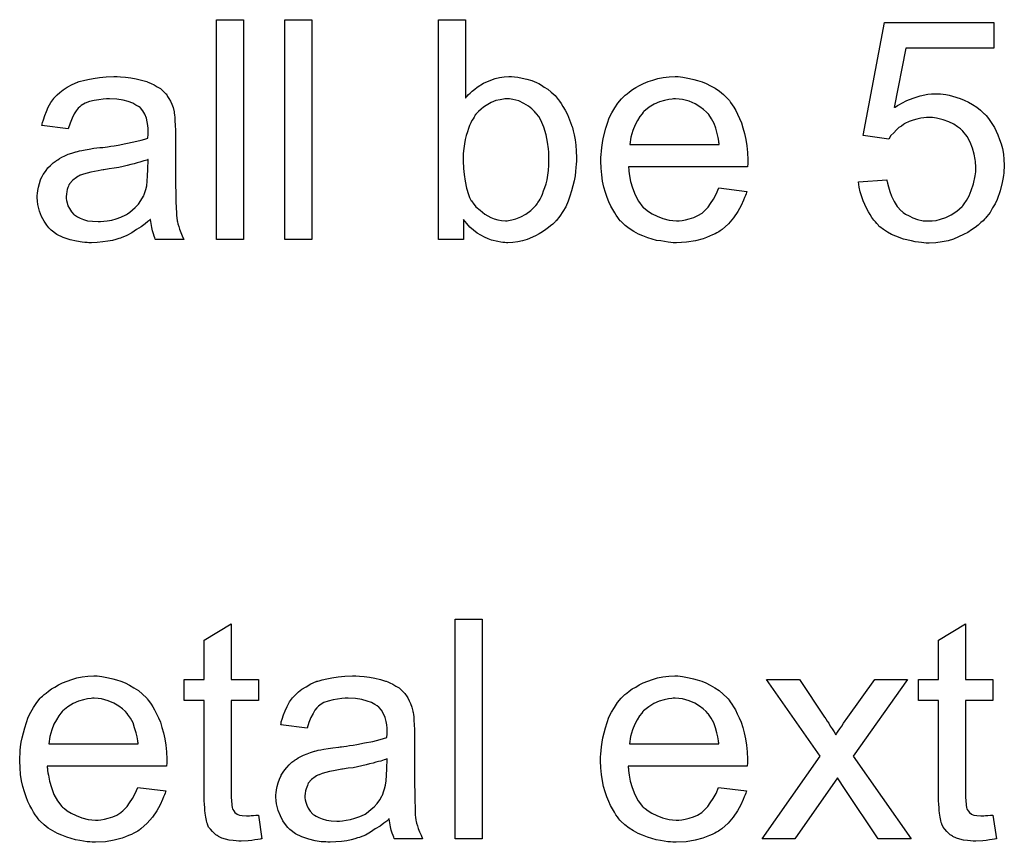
# Model space of a CAD drawing. Extents: x -2.2 to 8.3, y -2.9 to 5.2.
# Tile 110 of 205: x 5.304 to 5.663, y -0.144 to 0.156. Entities that reach past the tile are written whole.
import ezdxf

# ---------------------------------------------------------------- set-up
doc = ezdxf.new("R2010")
doc.units = 0
doc.layers.add('acc-ni-360-20-in-a_document', color=1, linetype='CONTINUOUS')

msp = doc.modelspace()

# ---------------------------------------------------------------- linework, layer by layer
at = {"layer": 'acc-ni-360-20-in-a_document', "color": 1}
for points in [[(5.385637, 0.07618), (5.375802, 0.07618), (5.375802, 0.156245), (5.385637, 0.156245), (5.385637, 0.07618)], [(5.410512, 0.07618), (5.400678, 0.07618), (5.400678, 0.156245), (5.410512, 0.156245), (5.410512, 0.07618)], [(5.466511, 0.127667), (5.466627, 0.127782), (5.466742, 0.128014), (5.467089, 0.128361), (5.467668, 0.128939), (5.468246, 0.129518), (5.468941, 0.130212), (5.469866, 0.130906), (5.470792, 0.131601), (5.473106, 0.133105), (5.475767, 0.134262), (5.477271, 0.13484), (5.478891, 0.135187), (5.480626, 0.135419), (5.482362, 0.135534), (5.483287, 0.135534), (5.484329, 0.135419), (5.485601, 0.135303), (5.487105, 0.134956), (5.488841, 0.134609), (5.490692, 0.13403), (5.492428, 0.133336), (5.492659, 0.13322), (5.493238, 0.132989), (5.494163, 0.13241), (5.495204, 0.131716), (5.496477, 0.130906), (5.49775, 0.129865), (5.499138, 0.128592), (5.500295, 0.127204), (5.500411, 0.127088), (5.500758, 0.12651), (5.501337, 0.1257), (5.502031, 0.124659), (5.502841, 0.12327), (5.503651, 0.12165), (5.504461, 0.119799), (5.505155, 0.117832), (5.505155, 0.117716), (5.50527, 0.117601), (5.505386, 0.117254), (5.505502, 0.116907), (5.505733, 0.11575), (5.50608, 0.114246), (5.506427, 0.11251), (5.506775, 0.110543), (5.50689, 0.108345), (5.507006, 0.106031), (5.507006, 0.105915), (5.507006, 0.105337), (5.507006, 0.104642), (5.50689, 0.103601), (5.506775, 0.102328), (5.506659, 0.10094), (5.506427, 0.09932), (5.50608, 0.097585), (5.505155, 0.093882), (5.504576, 0.091915), (5.503882, 0.090064), (5.503072, 0.088097), (5.502031, 0.086362), (5.500874, 0.084626), (5.499601, 0.083007), (5.499485, 0.082891), (5.499254, 0.082659), (5.498907, 0.082312), (5.498328, 0.081734), (5.497519, 0.081155), (5.496709, 0.080461), (5.495783, 0.079767), (5.494626, 0.078957), (5.493353, 0.078263), (5.492081, 0.077453), (5.488957, 0.07618), (5.487337, 0.075602), (5.485601, 0.075255), (5.48375, 0.075023), (5.481899, 0.074907), (5.481436, 0.074907), (5.480858, 0.075023), (5.480163, 0.075023), (5.479354, 0.075139), (5.478312, 0.07537), (5.475998, 0.075949), (5.474726, 0.076412), (5.473453, 0.07699), (5.472065, 0.077684), (5.470792, 0.078494), (5.469403, 0.079535), (5.468131, 0.080692), (5.466974, 0.081965), (5.465817, 0.083469), (5.465817, 0.07618), (5.456676, 0.07618), (5.456676, 0.156245), (5.466511, 0.156245), (5.466511, 0.127667)], [(5.659036, 0.145832), (5.626987, 0.145832), (5.622706, 0.124196), (5.622822, 0.124311), (5.623053, 0.124427), (5.6234, 0.124659), (5.623979, 0.125006), (5.624673, 0.125353), (5.625483, 0.125816), (5.627334, 0.126741), (5.629648, 0.127667), (5.632193, 0.128477), (5.63497, 0.129055), (5.636359, 0.129286), (5.638904, 0.129286), (5.639598, 0.129171), (5.640524, 0.129055), (5.641565, 0.128939), (5.642722, 0.128708), (5.643995, 0.128361), (5.646771, 0.127551), (5.648276, 0.126972), (5.64978, 0.126163), (5.651284, 0.125353), (5.652788, 0.124427), (5.654176, 0.12327), (5.655565, 0.121997), (5.65568, 0.121882), (5.655912, 0.12165), (5.656259, 0.121303), (5.656722, 0.120725), (5.6573, 0.119915), (5.657879, 0.119105), (5.658573, 0.118064), (5.659267, 0.116907), (5.659846, 0.115634), (5.66054, 0.114246), (5.661118, 0.112626), (5.661697, 0.111006), (5.66216, 0.10927), (5.662507, 0.107303), (5.662738, 0.105337), (5.662854, 0.103254), (5.662854, 0.103138), (5.662854, 0.102791), (5.662854, 0.102213), (5.662738, 0.101403), (5.662622, 0.100477), (5.662507, 0.099436), (5.662275, 0.098163), (5.662044, 0.096891), (5.66135, 0.093882), (5.660193, 0.090758), (5.659498, 0.089139), (5.658573, 0.087635), (5.657647, 0.086015), (5.65649, 0.084511), (5.656375, 0.084395), (5.656143, 0.084048), (5.65568, 0.083585), (5.655102, 0.083007), (5.654292, 0.082312), (5.653366, 0.081387), (5.652209, 0.080577), (5.650937, 0.079651), (5.649548, 0.078726), (5.647928, 0.077916), (5.646193, 0.077106), (5.644342, 0.076296), (5.642375, 0.075717), (5.640177, 0.075255), (5.637863, 0.074907), (5.635433, 0.074792), (5.634392, 0.074792), (5.633582, 0.074907), (5.632656, 0.075023), (5.631615, 0.075139), (5.630342, 0.075255), (5.629069, 0.075602), (5.626177, 0.076296), (5.623284, 0.077337), (5.62178, 0.078031), (5.620276, 0.078841), (5.618888, 0.079767), (5.617499, 0.080808), (5.617384, 0.080924), (5.617152, 0.08104), (5.616921, 0.081502), (5.616458, 0.081965), (5.61588, 0.082544), (5.615301, 0.083238), (5.614607, 0.084163), (5.614028, 0.085205), (5.613334, 0.086246), (5.61264, 0.087519), (5.611367, 0.090296), (5.610326, 0.093535), (5.609979, 0.095271), (5.609748, 0.097122), (5.620045, 0.097932), (5.620045, 0.097816), (5.620045, 0.097585), (5.62016, 0.097238), (5.620276, 0.096659), (5.620623, 0.095386), (5.621086, 0.093651), (5.62178, 0.091915), (5.622706, 0.089948), (5.623863, 0.088213), (5.625251, 0.086593), (5.625483, 0.086478), (5.625945, 0.086015), (5.626871, 0.085436), (5.628144, 0.084742), (5.629532, 0.084048), (5.631268, 0.083469), (5.633235, 0.083007), (5.635433, 0.082891), (5.636127, 0.082891), (5.63659, 0.083007), (5.637978, 0.083122), (5.639598, 0.083585), (5.641565, 0.084163), (5.643532, 0.085089), (5.645614, 0.086478), (5.64654, 0.087287), (5.647466, 0.088213), (5.647581, 0.088329), (5.647697, 0.088444), (5.647928, 0.088791), (5.648276, 0.089139), (5.649086, 0.090411), (5.650011, 0.092031), (5.650821, 0.093998), (5.651631, 0.096428), (5.652209, 0.09932), (5.652441, 0.100824), (5.652441, 0.102444), (5.652441, 0.10256), (5.652441, 0.102791), (5.652441, 0.103254), (5.652325, 0.103832), (5.652325, 0.104527), (5.652209, 0.105337), (5.651862, 0.107188), (5.651284, 0.109386), (5.650474, 0.111584), (5.649317, 0.113667), (5.647697, 0.115634), (5.647697, 0.11575), (5.647466, 0.115865), (5.646887, 0.116444), (5.645846, 0.117254), (5.644458, 0.118179), (5.642606, 0.118989), (5.640524, 0.119799), (5.638094, 0.120378), (5.636706, 0.120609), (5.634507, 0.120609), (5.633582, 0.120493), (5.632425, 0.120378), (5.631036, 0.120031), (5.629648, 0.119683), (5.628144, 0.119105), (5.62664, 0.118411), (5.626524, 0.118295), (5.626061, 0.118064), (5.625367, 0.117485), (5.624441, 0.116907), (5.623516, 0.116097), (5.62259, 0.115055), (5.621549, 0.114014), (5.620739, 0.112741), (5.611483, 0.114014), (5.619235, 0.155203), (5.659036, 0.155203), (5.659036, 0.145832)], [(5.340861, 0.135419), (5.342596, 0.135303), (5.344563, 0.135071), (5.34653, 0.134724), (5.348497, 0.134262), (5.350348, 0.133683), (5.350579, 0.133567), (5.351158, 0.133336), (5.351968, 0.132989), (5.353009, 0.132526), (5.354166, 0.131832), (5.355323, 0.131138), (5.356364, 0.130212), (5.35729, 0.129286), (5.357406, 0.129171), (5.357637, 0.128824), (5.357984, 0.128245), (5.358447, 0.127551), (5.359026, 0.12651), (5.359488, 0.125468), (5.359951, 0.124196), (5.360298, 0.122692), (5.360298, 0.122576), (5.360414, 0.122229), (5.36053, 0.121535), (5.360645, 0.120609), (5.360645, 0.119336), (5.360761, 0.117832), (5.360877, 0.115865), (5.360877, 0.113667), (5.360877, 0.100477), (5.360877, 0.100362), (5.360877, 0.099899), (5.360877, 0.099204), (5.360877, 0.098279), (5.360877, 0.097238), (5.360877, 0.095965), (5.360993, 0.093188), (5.360993, 0.090296), (5.361108, 0.087403), (5.361224, 0.08613), (5.361224, 0.084973), (5.36134, 0.083932), (5.361455, 0.083122), (5.361455, 0.083007), (5.361571, 0.082544), (5.361687, 0.08185), (5.362034, 0.080924), (5.362265, 0.079883), (5.362728, 0.078726), (5.363306, 0.077453), (5.363885, 0.07618), (5.353588, 0.07618), (5.353472, 0.076296), (5.353356, 0.076759), (5.353125, 0.077337), (5.352778, 0.078263), (5.352431, 0.079304), (5.352199, 0.080577), (5.351968, 0.081965), (5.351736, 0.083469), (5.351621, 0.083469), (5.351505, 0.083238), (5.350811, 0.082659), (5.34977, 0.08185), (5.348381, 0.080808), (5.346646, 0.079767), (5.34491, 0.07861), (5.343059, 0.077569), (5.341092, 0.076759), (5.340861, 0.076643), (5.340167, 0.076527), (5.339125, 0.07618), (5.337852, 0.075833), (5.336233, 0.075486), (5.334382, 0.075255), (5.332299, 0.075023), (5.330216, 0.074907), (5.329291, 0.074907), (5.328596, 0.075023), (5.327787, 0.075023), (5.326861, 0.075139), (5.324778, 0.075486), (5.322464, 0.076064), (5.319919, 0.076874), (5.317605, 0.078031), (5.315522, 0.079535), (5.315291, 0.079767), (5.314712, 0.080345), (5.313903, 0.081387), (5.312977, 0.082775), (5.312051, 0.084511), (5.311242, 0.086478), (5.310663, 0.088907), (5.310547, 0.090064), (5.310432, 0.091453), (5.310432, 0.091684), (5.310432, 0.092147), (5.310547, 0.092957), (5.310663, 0.093998), (5.310894, 0.095271), (5.311242, 0.096543), (5.311704, 0.097932), (5.312283, 0.099204), (5.312399, 0.09932), (5.31263, 0.099783), (5.313093, 0.100477), (5.313671, 0.101287), (5.314365, 0.102213), (5.315291, 0.103138), (5.316217, 0.104064), (5.317374, 0.104874), (5.317489, 0.10499), (5.317952, 0.105221), (5.318531, 0.105684), (5.319456, 0.106147), (5.320498, 0.106609), (5.32177, 0.107188), (5.323043, 0.107651), (5.324547, 0.108113), (5.324663, 0.108113), (5.325126, 0.108229), (5.32582, 0.10846), (5.326745, 0.108576), (5.327902, 0.108808), (5.329406, 0.109039), (5.331142, 0.109386), (5.333225, 0.109618), (5.33334, 0.109618), (5.333803, 0.109733), (5.334382, 0.109733), (5.335191, 0.109849), (5.336117, 0.109965), (5.337274, 0.110196), (5.338547, 0.110312), (5.339935, 0.110543), (5.342712, 0.111122), (5.34572, 0.1117), (5.348381, 0.112394), (5.349654, 0.112741), (5.350811, 0.113088), (5.350811, 0.113204), (5.350811, 0.113436), (5.350927, 0.11413), (5.350927, 0.11494), (5.350927, 0.115403), (5.350927, 0.115634), (5.350927, 0.11575), (5.350927, 0.115865), (5.350927, 0.116559), (5.350811, 0.117716), (5.350579, 0.118989), (5.350232, 0.120378), (5.349654, 0.121766), (5.34896, 0.123039), (5.348034, 0.12408), (5.347918, 0.124196), (5.34734, 0.124659), (5.346414, 0.125121), (5.345257, 0.125816), (5.343637, 0.126394), (5.341786, 0.126972), (5.339472, 0.12732), (5.336811, 0.127435), (5.335654, 0.127435), (5.334497, 0.12732), (5.332877, 0.127088), (5.331258, 0.126857), (5.329522, 0.126394), (5.327902, 0.125816), (5.326514, 0.125006), (5.326398, 0.12489), (5.325935, 0.124543), (5.325357, 0.123964), (5.324663, 0.123039), (5.323968, 0.121882), (5.323159, 0.120378), (5.322464, 0.118526), (5.32177, 0.116444), (5.312167, 0.117716), (5.312167, 0.117832), (5.312283, 0.117948), (5.312283, 0.118295), (5.312399, 0.118758), (5.312746, 0.119799), (5.313208, 0.121303), (5.313787, 0.122807), (5.314481, 0.124427), (5.315407, 0.126047), (5.316448, 0.127551), (5.316564, 0.127667), (5.317026, 0.12813), (5.317721, 0.128824), (5.318646, 0.129749), (5.319919, 0.130675), (5.321423, 0.131601), (5.323159, 0.132642), (5.325126, 0.133452), (5.325241, 0.133452), (5.325357, 0.133567), (5.325704, 0.133683), (5.326167, 0.133799), (5.327324, 0.134146), (5.328944, 0.134493), (5.330795, 0.13484), (5.333109, 0.135187), (5.335538, 0.135419), (5.338315, 0.135534), (5.339588, 0.135534), (5.340861, 0.135419)], [(5.54484, 0.135419), (5.545765, 0.135303), (5.546922, 0.135071), (5.548195, 0.13484), (5.549699, 0.134493), (5.551088, 0.134146), (5.552707, 0.133567), (5.554212, 0.132989), (5.555831, 0.132179), (5.557451, 0.131253), (5.559071, 0.130212), (5.560575, 0.128939), (5.561963, 0.127551), (5.562079, 0.127435), (5.56231, 0.127204), (5.562658, 0.126741), (5.56312, 0.126047), (5.563699, 0.125237), (5.564277, 0.124311), (5.564972, 0.123154), (5.565666, 0.121766), (5.56636, 0.120262), (5.567054, 0.118642), (5.567633, 0.116791), (5.568211, 0.114824), (5.568674, 0.112626), (5.569021, 0.110312), (5.569252, 0.107882), (5.569368, 0.105221), (5.569368, 0.105105), (5.569368, 0.104642), (5.569368, 0.103832), (5.569252, 0.102675), (5.525865, 0.102675), (5.525865, 0.10256), (5.525865, 0.102213), (5.525981, 0.10175), (5.525981, 0.101056), (5.526096, 0.100246), (5.526328, 0.09932), (5.526675, 0.097238), (5.527369, 0.094924), (5.528295, 0.092378), (5.529567, 0.090064), (5.531187, 0.087982), (5.531303, 0.087982), (5.531419, 0.08775), (5.532113, 0.087172), (5.533154, 0.086362), (5.534542, 0.085552), (5.536394, 0.084626), (5.538476, 0.083816), (5.54079, 0.083238), (5.542063, 0.083122), (5.543451, 0.083007), (5.544377, 0.083007), (5.545418, 0.083122), (5.546691, 0.083354), (5.548079, 0.083701), (5.549699, 0.084163), (5.551203, 0.084858), (5.552707, 0.085783), (5.552823, 0.085899), (5.553402, 0.086362), (5.554096, 0.087056), (5.554906, 0.087982), (5.555831, 0.089254), (5.556873, 0.090874), (5.557914, 0.092725), (5.55884, 0.094924), (5.569021, 0.093651), (5.569021, 0.093535), (5.568905, 0.093304), (5.56879, 0.092841), (5.568558, 0.092147), (5.568211, 0.091453), (5.567864, 0.090527), (5.566939, 0.08856), (5.565782, 0.086362), (5.564162, 0.084048), (5.56231, 0.08185), (5.559997, 0.079767), (5.559881, 0.079767), (5.559649, 0.079535), (5.559302, 0.079304), (5.55884, 0.078957), (5.558145, 0.07861), (5.557451, 0.078263), (5.556525, 0.0778), (5.555484, 0.077337), (5.554327, 0.076874), (5.55317, 0.076412), (5.550278, 0.075717), (5.547038, 0.075139), (5.543451, 0.074907), (5.542179, 0.074907), (5.541369, 0.075023), (5.540328, 0.075139), (5.539055, 0.07537), (5.537666, 0.075602), (5.536162, 0.075833), (5.532923, 0.076759), (5.531187, 0.077453), (5.529567, 0.078147), (5.527832, 0.079073), (5.526212, 0.080114), (5.524708, 0.081271), (5.523204, 0.082659), (5.523088, 0.082775), (5.522857, 0.083007), (5.52251, 0.083469), (5.522047, 0.084163), (5.521468, 0.084973), (5.52089, 0.085899), (5.520196, 0.087056), (5.519502, 0.088329), (5.518807, 0.089833), (5.518113, 0.091453), (5.517535, 0.093304), (5.516956, 0.095271), (5.516493, 0.097353), (5.516146, 0.099667), (5.515915, 0.102097), (5.515799, 0.104642), (5.515799, 0.104758), (5.515799, 0.105337), (5.515799, 0.106031), (5.515915, 0.107072), (5.51603, 0.108345), (5.516146, 0.109733), (5.516378, 0.111353), (5.516725, 0.112973), (5.51765, 0.116675), (5.518229, 0.118526), (5.518923, 0.120493), (5.519849, 0.122344), (5.52089, 0.12408), (5.522047, 0.125816), (5.52332, 0.127435), (5.523435, 0.127551), (5.523667, 0.127782), (5.52413, 0.12813), (5.524708, 0.128708), (5.525402, 0.129286), (5.526328, 0.129981), (5.527369, 0.130791), (5.528642, 0.131485), (5.529914, 0.132295), (5.531419, 0.132989), (5.533038, 0.133683), (5.534774, 0.134262), (5.536625, 0.13484), (5.538592, 0.135187), (5.540675, 0.135419), (5.542873, 0.135534), (5.54403, 0.135534), (5.54484, 0.135419)], [(5.482593, 0.127435), (5.480858, 0.127435), (5.480395, 0.12732), (5.479122, 0.127088), (5.477618, 0.126741), (5.475883, 0.126047), (5.474031, 0.125006), (5.473106, 0.124427), (5.47218, 0.123617), (5.471255, 0.122807), (5.470329, 0.121766), (5.470329, 0.12165), (5.470098, 0.121535), (5.469866, 0.121188), (5.469635, 0.120725), (5.469288, 0.120146), (5.468825, 0.119452), (5.468478, 0.118642), (5.468015, 0.117716), (5.467552, 0.116559), (5.467205, 0.115403), (5.466742, 0.114014), (5.466395, 0.112626), (5.466164, 0.111006), (5.465932, 0.10927), (5.465701, 0.107535), (5.465701, 0.105568), (5.465701, 0.105452), (5.465701, 0.105105), (5.465701, 0.104527), (5.465701, 0.103832), (5.465817, 0.103023), (5.465817, 0.101981), (5.466048, 0.099783), (5.466395, 0.097353), (5.466858, 0.094808), (5.467552, 0.092494), (5.468015, 0.091453), (5.468478, 0.090527), (5.468478, 0.090411), (5.468709, 0.09018), (5.468941, 0.089833), (5.469288, 0.08937), (5.470329, 0.088097), (5.471833, 0.086825), (5.473569, 0.085436), (5.475767, 0.084163), (5.476924, 0.083701), (5.478312, 0.083354), (5.479585, 0.083122), (5.481089, 0.083007), (5.481668, 0.083007), (5.48213, 0.083122), (5.483403, 0.083354), (5.484907, 0.083701), (5.486643, 0.084395), (5.488494, 0.08532), (5.490345, 0.086709), (5.491271, 0.087635), (5.492196, 0.08856), (5.492196, 0.088676), (5.492428, 0.088791), (5.492659, 0.089139), (5.492891, 0.089601), (5.493353, 0.09018), (5.4937, 0.090874), (5.494163, 0.0918), (5.494626, 0.092725), (5.494973, 0.093882), (5.495436, 0.095039), (5.495899, 0.096428), (5.496246, 0.097932), (5.496477, 0.099552), (5.496709, 0.101287), (5.49694, 0.103254), (5.49694, 0.105221), (5.49694, 0.105337), (5.49694, 0.105684), (5.49694, 0.106262), (5.496824, 0.107072), (5.496824, 0.107998), (5.496709, 0.109155), (5.496361, 0.111584), (5.495899, 0.114246), (5.495089, 0.117138), (5.493932, 0.119683), (5.493238, 0.120956), (5.492428, 0.121997), (5.492428, 0.122113), (5.492196, 0.122229), (5.491618, 0.122807), (5.490692, 0.123733), (5.489419, 0.124774), (5.4878, 0.1257), (5.485949, 0.126625), (5.48375, 0.127204), (5.482593, 0.127435)], [(5.542989, 0.127435), (5.542294, 0.127435), (5.541832, 0.12732), (5.540559, 0.127204), (5.539055, 0.126857), (5.537204, 0.126278), (5.535237, 0.125468), (5.533386, 0.124311), (5.531534, 0.122807), (5.531303, 0.122576), (5.53084, 0.121997), (5.53003, 0.120956), (5.52922, 0.119568), (5.528295, 0.117948), (5.527485, 0.115865), (5.526791, 0.113436), (5.526444, 0.110775), (5.558955, 0.110775), (5.558955, 0.11089), (5.558955, 0.111122), (5.55884, 0.111469), (5.55884, 0.111931), (5.558608, 0.11332), (5.558261, 0.114824), (5.557682, 0.116675), (5.557104, 0.118411), (5.556178, 0.120146), (5.555137, 0.12165), (5.555137, 0.121766), (5.554906, 0.121882), (5.554327, 0.122576), (5.553286, 0.123501), (5.551898, 0.124543), (5.550162, 0.125584), (5.548079, 0.12651), (5.54565, 0.127204), (5.544377, 0.12732), (5.542989, 0.127435)], [(5.350927, 0.105337), (5.350811, 0.105337), (5.350695, 0.105221), (5.350348, 0.105105), (5.349885, 0.10499), (5.349307, 0.104758), (5.348613, 0.104527), (5.347803, 0.104295), (5.346877, 0.104064), (5.345836, 0.103717), (5.344563, 0.103485), (5.34329, 0.103138), (5.341786, 0.102791), (5.340167, 0.102444), (5.338547, 0.102097), (5.336695, 0.101866), (5.334729, 0.101519), (5.334497, 0.101519), (5.333803, 0.101403), (5.332646, 0.101171), (5.331373, 0.10094), (5.329985, 0.100709), (5.328596, 0.100362), (5.327324, 0.100014), (5.326167, 0.099552), (5.326051, 0.099552), (5.325704, 0.09932), (5.325241, 0.099089), (5.324778, 0.098742), (5.32339, 0.097816), (5.322233, 0.096428), (5.322233, 0.096312), (5.322002, 0.096081), (5.321886, 0.095618), (5.321654, 0.095039), (5.321423, 0.094345), (5.321192, 0.093651), (5.321076, 0.092725), (5.32096, 0.0918), (5.32096, 0.091684), (5.32096, 0.091106), (5.321076, 0.090411), (5.321307, 0.089486), (5.321654, 0.088444), (5.322233, 0.087403), (5.322927, 0.086246), (5.323853, 0.085205), (5.323968, 0.085089), (5.324431, 0.084858), (5.325126, 0.084395), (5.326051, 0.083932), (5.327324, 0.083469), (5.328828, 0.083007), (5.330563, 0.082775), (5.332646, 0.082659), (5.333572, 0.082659), (5.334729, 0.082775), (5.336001, 0.083007), (5.337621, 0.083238), (5.339241, 0.083701), (5.340976, 0.084279), (5.342712, 0.085089), (5.342943, 0.085205), (5.343406, 0.085552), (5.344216, 0.08613), (5.345142, 0.08694), (5.346183, 0.087866), (5.34734, 0.089023), (5.348266, 0.090411), (5.349191, 0.091915), (5.349307, 0.092031), (5.349422, 0.092494), (5.349654, 0.093304), (5.350001, 0.094345), (5.350348, 0.095734), (5.350579, 0.097353), (5.350695, 0.09932), (5.350811, 0.101634), (5.350927, 0.105337)], [(5.381124, -0.084157), (5.391074, -0.084157), (5.391074, -0.091793), (5.381124, -0.091793), (5.381124, -0.125925), (5.381124, -0.126156), (5.381124, -0.126619), (5.381124, -0.127313), (5.38124, -0.128123), (5.381356, -0.129974), (5.381471, -0.130784), (5.381587, -0.131363), (5.381703, -0.131594), (5.38205, -0.132057), (5.382513, -0.132635), (5.383323, -0.133214), (5.383554, -0.133329), (5.384132, -0.133561), (5.385174, -0.133792), (5.386678, -0.133908), (5.387835, -0.133908), (5.388413, -0.133792), (5.389223, -0.133792), (5.390149, -0.133677), (5.391074, -0.133561), (5.392347, -0.142238), (5.392116, -0.142238), (5.391653, -0.142354), (5.390843, -0.14247), (5.389802, -0.142585), (5.388645, -0.142817), (5.387372, -0.142933), (5.384827, -0.143048), (5.383901, -0.143048), (5.382975, -0.142933), (5.381819, -0.142817), (5.38043, -0.142701), (5.379042, -0.142354), (5.377769, -0.142007), (5.376496, -0.141428), (5.376381, -0.141313), (5.376033, -0.141081), (5.375571, -0.140734), (5.374877, -0.140156), (5.374298, -0.139577), (5.373604, -0.138767), (5.37291, -0.137957), (5.372447, -0.136916), (5.372447, -0.1368), (5.372215, -0.136338), (5.3721, -0.135528), (5.371868, -0.134371), (5.371637, -0.132867), (5.371521, -0.131941), (5.371521, -0.1309), (5.371405, -0.129627), (5.37129, -0.128354), (5.37129, -0.126966), (5.37129, -0.125346), (5.37129, -0.091793), (5.364001, -0.091793), (5.364001, -0.084157), (5.37129, -0.084157), (5.37129, -0.06981), (5.381124, -0.063909), (5.381124, -0.084157)], [(5.472643, -0.142238), (5.462809, -0.142238), (5.462809, -0.062174), (5.472643, -0.062174), (5.472643, -0.142238)], [(5.648738, -0.084157), (5.658689, -0.084157), (5.658689, -0.091793), (5.648738, -0.091793), (5.648738, -0.125925), (5.648738, -0.126156), (5.648738, -0.126619), (5.648738, -0.127313), (5.648854, -0.128123), (5.64897, -0.129974), (5.649086, -0.130784), (5.649201, -0.131363), (5.649317, -0.131594), (5.649664, -0.132057), (5.650127, -0.132635), (5.650937, -0.133214), (5.651168, -0.133329), (5.651747, -0.133561), (5.652788, -0.133792), (5.654292, -0.133908), (5.655449, -0.133908), (5.656028, -0.133792), (5.656837, -0.133792), (5.657763, -0.133677), (5.658689, -0.133561), (5.659961, -0.142238), (5.65973, -0.142238), (5.659267, -0.142354), (5.658457, -0.14247), (5.657416, -0.142585), (5.656259, -0.142817), (5.654986, -0.142933), (5.652441, -0.143048), (5.651515, -0.143048), (5.65059, -0.142933), (5.649433, -0.142817), (5.648044, -0.142701), (5.646656, -0.142354), (5.645383, -0.142007), (5.64411, -0.141428), (5.643995, -0.141313), (5.643648, -0.141081), (5.643185, -0.140734), (5.642491, -0.140156), (5.641912, -0.139577), (5.641218, -0.138767), (5.640524, -0.137957), (5.640061, -0.136916), (5.640061, -0.1368), (5.639829, -0.136338), (5.639714, -0.135528), (5.639482, -0.134371), (5.639251, -0.132867), (5.639135, -0.131941), (5.639135, -0.1309), (5.63902, -0.129627), (5.638904, -0.128354), (5.638904, -0.126966), (5.638904, -0.125346), (5.638904, -0.091793), (5.631615, -0.091793), (5.631615, -0.084157), (5.638904, -0.084157), (5.638904, -0.06981), (5.648738, -0.063909), (5.648738, -0.084157)], [(5.333109, -0.083), (5.334034, -0.083116), (5.335191, -0.083347), (5.336464, -0.083578), (5.337968, -0.083925), (5.339357, -0.084273), (5.340976, -0.084851), (5.34248, -0.08543), (5.3441, -0.08624), (5.34572, -0.087165), (5.34734, -0.088206), (5.348844, -0.089479), (5.350232, -0.090868), (5.350348, -0.090983), (5.350579, -0.091215), (5.350927, -0.091677), (5.351389, -0.092372), (5.351968, -0.093181), (5.352546, -0.094107), (5.353241, -0.095264), (5.353935, -0.096653), (5.354629, -0.098157), (5.355323, -0.099776), (5.355902, -0.101628), (5.35648, -0.103594), (5.356943, -0.105793), (5.35729, -0.108107), (5.357521, -0.110537), (5.357637, -0.113198), (5.357637, -0.113313), (5.357637, -0.113776), (5.357637, -0.114586), (5.357521, -0.115743), (5.314134, -0.115743), (5.314134, -0.115859), (5.314134, -0.116206), (5.31425, -0.116669), (5.31425, -0.117363), (5.314365, -0.118173), (5.314597, -0.119098), (5.314944, -0.121181), (5.315638, -0.123495), (5.316564, -0.12604), (5.317836, -0.128354), (5.319456, -0.130437), (5.319572, -0.130437), (5.319688, -0.130668), (5.320382, -0.131247), (5.321423, -0.132057), (5.322811, -0.132867), (5.324663, -0.133792), (5.326745, -0.134602), (5.329059, -0.135181), (5.330332, -0.135296), (5.33172, -0.135412), (5.332646, -0.135412), (5.333687, -0.135296), (5.33496, -0.135065), (5.336348, -0.134718), (5.337968, -0.134255), (5.339472, -0.133561), (5.340976, -0.132635), (5.341092, -0.132519), (5.341671, -0.132057), (5.342365, -0.131363), (5.343175, -0.130437), (5.3441, -0.129164), (5.345142, -0.127544), (5.346183, -0.125693), (5.347109, -0.123495), (5.35729, -0.124768), (5.35729, -0.124883), (5.357174, -0.125115), (5.357059, -0.125578), (5.356827, -0.126272), (5.35648, -0.126966), (5.356133, -0.127891), (5.355208, -0.129858), (5.354051, -0.132057), (5.352431, -0.134371), (5.350579, -0.136569), (5.348266, -0.138652), (5.34815, -0.138652), (5.347918, -0.138883), (5.347571, -0.139114), (5.347109, -0.139462), (5.346414, -0.139809), (5.34572, -0.140156), (5.344794, -0.140619), (5.343753, -0.141081), (5.342596, -0.141544), (5.341439, -0.142007), (5.338547, -0.142701), (5.335307, -0.14328), (5.33172, -0.143511), (5.330448, -0.143511), (5.329638, -0.143395), (5.328596, -0.14328), (5.327324, -0.143048), (5.325935, -0.142817), (5.324431, -0.142585), (5.321192, -0.14166), (5.319456, -0.140966), (5.317836, -0.140271), (5.316101, -0.139346), (5.314481, -0.138304), (5.312977, -0.137148), (5.311473, -0.135759), (5.311357, -0.135643), (5.311126, -0.135412), (5.310779, -0.134949), (5.310316, -0.134255), (5.309737, -0.133445), (5.309159, -0.132519), (5.308465, -0.131363), (5.30777, -0.13009), (5.307076, -0.128586), (5.306382, -0.126966), (5.305804, -0.125115), (5.305225, -0.123148), (5.304762, -0.121065), (5.304415, -0.118751), (5.304184, -0.116322), (5.304068, -0.113776), (5.304068, -0.11366), (5.304068, -0.113082), (5.304068, -0.112388), (5.304184, -0.111346), (5.3043, -0.110074), (5.304415, -0.108685), (5.304647, -0.107066), (5.304994, -0.105446), (5.305919, -0.101743), (5.306498, -0.099892), (5.307192, -0.097925), (5.308118, -0.096074), (5.309159, -0.094338), (5.310316, -0.092603), (5.311589, -0.090983), (5.311704, -0.090868), (5.311936, -0.090636), (5.312399, -0.090289), (5.312977, -0.08971), (5.313671, -0.089132), (5.314597, -0.088438), (5.315638, -0.087628), (5.316911, -0.086934), (5.318184, -0.086124), (5.319688, -0.08543), (5.321307, -0.084735), (5.323043, -0.084157), (5.324894, -0.083578), (5.326861, -0.083231), (5.328944, -0.083), (5.331142, -0.082884), (5.332299, -0.082884), (5.333109, -0.083)], [(5.427867, -0.083), (5.429603, -0.083116), (5.431569, -0.083347), (5.433536, -0.083694), (5.435503, -0.084157), (5.437355, -0.084735), (5.437586, -0.084851), (5.438164, -0.085082), (5.438974, -0.08543), (5.440016, -0.085892), (5.441173, -0.086587), (5.44233, -0.087281), (5.443371, -0.088206), (5.444297, -0.089132), (5.444412, -0.089248), (5.444644, -0.089595), (5.444991, -0.090173), (5.445453, -0.090868), (5.446032, -0.091909), (5.446495, -0.09295), (5.446958, -0.094223), (5.447305, -0.095727), (5.447305, -0.095843), (5.44742, -0.09619), (5.447536, -0.096884), (5.447652, -0.097809), (5.447652, -0.099082), (5.447767, -0.100586), (5.447883, -0.102553), (5.447883, -0.104751), (5.447883, -0.117941), (5.447883, -0.118057), (5.447883, -0.11852), (5.447883, -0.119214), (5.447883, -0.12014), (5.447883, -0.121181), (5.447883, -0.122454), (5.447999, -0.12523), (5.447999, -0.128123), (5.448115, -0.131015), (5.44823, -0.132288), (5.44823, -0.133445), (5.448346, -0.134486), (5.448462, -0.135296), (5.448462, -0.135412), (5.448577, -0.135875), (5.448693, -0.136569), (5.44904, -0.137495), (5.449272, -0.138536), (5.449734, -0.139693), (5.450313, -0.140966), (5.450891, -0.142238), (5.440594, -0.142238), (5.440478, -0.142123), (5.440363, -0.14166), (5.440131, -0.141081), (5.439784, -0.140156), (5.439437, -0.139114), (5.439206, -0.137842), (5.438974, -0.136453), (5.438743, -0.134949), (5.438627, -0.134949), (5.438511, -0.135181), (5.437817, -0.135759), (5.436776, -0.136569), (5.435388, -0.13761), (5.433652, -0.138652), (5.431917, -0.139809), (5.430065, -0.14085), (5.428099, -0.14166), (5.427867, -0.141775), (5.427173, -0.141891), (5.426132, -0.142238), (5.424859, -0.142585), (5.423239, -0.142933), (5.421388, -0.143164), (5.419305, -0.143395), (5.417223, -0.143511), (5.416297, -0.143511), (5.415603, -0.143395), (5.414793, -0.143395), (5.413867, -0.14328), (5.411785, -0.142933), (5.409471, -0.142354), (5.406925, -0.141544), (5.404611, -0.140387), (5.402529, -0.138883), (5.402297, -0.138652), (5.401719, -0.138073), (5.400909, -0.137032), (5.399983, -0.135643), (5.399058, -0.133908), (5.398248, -0.131941), (5.397669, -0.129511), (5.397554, -0.128354), (5.397438, -0.126966), (5.397438, -0.126734), (5.397438, -0.126272), (5.397554, -0.125462), (5.397669, -0.124421), (5.397901, -0.123148), (5.398248, -0.121875), (5.398711, -0.120487), (5.399289, -0.119214), (5.399405, -0.119098), (5.399636, -0.118635), (5.400099, -0.117941), (5.400678, -0.117131), (5.401372, -0.116206), (5.402297, -0.11528), (5.403223, -0.114355), (5.40438, -0.113545), (5.404496, -0.113429), (5.404958, -0.113198), (5.405537, -0.112735), (5.406463, -0.112272), (5.407504, -0.111809), (5.408777, -0.111231), (5.410049, -0.110768), (5.411553, -0.110305), (5.411669, -0.110305), (5.412132, -0.110189), (5.412826, -0.109958), (5.413752, -0.109842), (5.414909, -0.109611), (5.416413, -0.109379), (5.418148, -0.109032), (5.420231, -0.108801), (5.420347, -0.108801), (5.420809, -0.108685), (5.421388, -0.108685), (5.422198, -0.10857), (5.423123, -0.108454), (5.42428, -0.108222), (5.425553, -0.108107), (5.426941, -0.107875), (5.429718, -0.107297), (5.432726, -0.106718), (5.435388, -0.106024), (5.43666, -0.105677), (5.437817, -0.10533), (5.437817, -0.105214), (5.437817, -0.104983), (5.437933, -0.104289), (5.437933, -0.103479), (5.437933, -0.103016), (5.437933, -0.102785), (5.437933, -0.102669), (5.437933, -0.102553), (5.437933, -0.101859), (5.437817, -0.100702), (5.437586, -0.099429), (5.437239, -0.098041), (5.43666, -0.096653), (5.435966, -0.09538), (5.435041, -0.094338), (5.434925, -0.094223), (5.434346, -0.09376), (5.433421, -0.093297), (5.432264, -0.092603), (5.430644, -0.092025), (5.428793, -0.091446), (5.426479, -0.091099), (5.423818, -0.090983), (5.422661, -0.090983), (5.421504, -0.091099), (5.419884, -0.09133), (5.418264, -0.091562), (5.416529, -0.092025), (5.414909, -0.092603), (5.41352, -0.093413), (5.413405, -0.093529), (5.412942, -0.093876), (5.412363, -0.094454), (5.411669, -0.09538), (5.410975, -0.096537), (5.410165, -0.098041), (5.409471, -0.099892), (5.408777, -0.101975), (5.399173, -0.100702), (5.399173, -0.100586), (5.399289, -0.100471), (5.399289, -0.100124), (5.399405, -0.099661), (5.399752, -0.098619), (5.400215, -0.097115), (5.400793, -0.095611), (5.401488, -0.093991), (5.402413, -0.092372), (5.403454, -0.090868), (5.40357, -0.090752), (5.404033, -0.090289), (5.404727, -0.089595), (5.405653, -0.088669), (5.406925, -0.087744), (5.40843, -0.086818), (5.410165, -0.085777), (5.412132, -0.084967), (5.412248, -0.084967), (5.412363, -0.084851), (5.41271, -0.084735), (5.413173, -0.08462), (5.41433, -0.084273), (5.41595, -0.083925), (5.417801, -0.083578), (5.420115, -0.083231), (5.422545, -0.083), (5.425322, -0.082884), (5.426594, -0.082884), (5.427867, -0.083)], [(5.544724, -0.083), (5.54565, -0.083116), (5.546807, -0.083347), (5.548079, -0.083578), (5.549583, -0.083925), (5.550972, -0.084273), (5.552592, -0.084851), (5.554096, -0.08543), (5.555716, -0.08624), (5.557335, -0.087165), (5.558955, -0.088206), (5.560459, -0.089479), (5.561848, -0.090868), (5.561963, -0.090983), (5.562195, -0.091215), (5.562542, -0.091677), (5.563005, -0.092372), (5.563583, -0.093181), (5.564162, -0.094107), (5.564856, -0.095264), (5.56555, -0.096653), (5.566244, -0.098157), (5.566939, -0.099776), (5.567517, -0.101628), (5.568096, -0.103594), (5.568558, -0.105793), (5.568905, -0.108107), (5.569137, -0.110537), (5.569252, -0.113198), (5.569252, -0.113313), (5.569252, -0.113776), (5.569252, -0.114586), (5.569137, -0.115743), (5.525749, -0.115743), (5.525749, -0.115859), (5.525749, -0.116206), (5.525865, -0.116669), (5.525865, -0.117363), (5.525981, -0.118173), (5.526212, -0.119098), (5.526559, -0.121181), (5.527253, -0.123495), (5.528179, -0.12604), (5.529452, -0.128354), (5.531072, -0.130437), (5.531187, -0.130437), (5.531303, -0.130668), (5.531997, -0.131247), (5.533038, -0.132057), (5.534427, -0.132867), (5.536278, -0.133792), (5.538361, -0.134602), (5.540675, -0.135181), (5.541947, -0.135296), (5.543336, -0.135412), (5.544261, -0.135412), (5.545303, -0.135296), (5.546575, -0.135065), (5.547964, -0.134718), (5.549583, -0.134255), (5.551088, -0.133561), (5.552592, -0.132635), (5.552707, -0.132519), (5.553286, -0.132057), (5.55398, -0.131363), (5.55479, -0.130437), (5.555716, -0.129164), (5.556757, -0.127544), (5.557798, -0.125693), (5.558724, -0.123495), (5.568905, -0.124768), (5.568905, -0.124883), (5.56879, -0.125115), (5.568674, -0.125578), (5.568443, -0.126272), (5.568096, -0.126966), (5.567748, -0.127891), (5.566823, -0.129858), (5.565666, -0.132057), (5.564046, -0.134371), (5.562195, -0.136569), (5.559881, -0.138652), (5.559765, -0.138652), (5.559534, -0.138883), (5.559187, -0.139114), (5.558724, -0.139462), (5.55803, -0.139809), (5.557335, -0.140156), (5.55641, -0.140619), (5.555368, -0.141081), (5.554212, -0.141544), (5.553055, -0.142007), (5.550162, -0.142701), (5.546922, -0.14328), (5.543336, -0.143511), (5.542063, -0.143511), (5.541253, -0.143395), (5.540212, -0.14328), (5.538939, -0.143048), (5.537551, -0.142817), (5.536047, -0.142585), (5.532807, -0.14166), (5.531072, -0.140966), (5.529452, -0.140271), (5.527716, -0.139346), (5.526096, -0.138304), (5.524592, -0.137148), (5.523088, -0.135759), (5.522972, -0.135643), (5.522741, -0.135412), (5.522394, -0.134949), (5.521931, -0.134255), (5.521353, -0.133445), (5.520774, -0.132519), (5.52008, -0.131363), (5.519386, -0.13009), (5.518692, -0.128586), (5.517997, -0.126966), (5.517419, -0.125115), (5.51684, -0.123148), (5.516378, -0.121065), (5.51603, -0.118751), (5.515799, -0.116322), (5.515683, -0.113776), (5.515683, -0.11366), (5.515683, -0.113082), (5.515683, -0.112388), (5.515799, -0.111346), (5.515915, -0.110074), (5.51603, -0.108685), (5.516262, -0.107066), (5.516609, -0.105446), (5.517535, -0.101743), (5.518113, -0.099892), (5.518807, -0.097925), (5.519733, -0.096074), (5.520774, -0.094338), (5.521931, -0.092603), (5.523204, -0.090983), (5.52332, -0.090868), (5.523551, -0.090636), (5.524014, -0.090289), (5.524592, -0.08971), (5.525287, -0.089132), (5.526212, -0.088438), (5.527253, -0.087628), (5.528526, -0.086934), (5.529799, -0.086124), (5.531303, -0.08543), (5.532923, -0.084735), (5.534658, -0.084157), (5.536509, -0.083578), (5.538476, -0.083231), (5.540559, -0.083), (5.542757, -0.082884), (5.543914, -0.082884), (5.544724, -0.083)], [(5.607781, -0.112156), (5.628954, -0.142238), (5.616921, -0.142238), (5.604888, -0.124305), (5.602111, -0.120024), (5.586492, -0.142238), (5.574575, -0.142238), (5.595748, -0.112156), (5.576194, -0.084157), (5.588227, -0.084157), (5.597368, -0.097925), (5.597483, -0.098041), (5.59783, -0.098504), (5.598293, -0.099314), (5.598872, -0.100124), (5.59945, -0.101165), (5.600144, -0.102206), (5.600839, -0.103247), (5.601417, -0.104289), (5.601533, -0.104173), (5.60188, -0.10371), (5.602343, -0.103016), (5.602921, -0.102206), (5.603615, -0.101165), (5.60431, -0.100124), (5.605814, -0.097925), (5.615648, -0.084157), (5.627565, -0.084157), (5.607781, -0.112156)], [(5.331258, -0.090983), (5.330563, -0.090983), (5.330101, -0.091099), (5.328828, -0.091215), (5.327324, -0.091562), (5.325473, -0.09214), (5.323506, -0.09295), (5.321654, -0.094107), (5.319803, -0.095611), (5.319572, -0.095843), (5.319109, -0.096421), (5.318299, -0.097462), (5.317489, -0.098851), (5.316564, -0.100471), (5.315754, -0.102553), (5.31506, -0.104983), (5.314712, -0.107644), (5.347224, -0.107644), (5.347224, -0.107528), (5.347224, -0.107297), (5.347109, -0.10695), (5.347109, -0.106487), (5.346877, -0.105099), (5.34653, -0.103594), (5.345952, -0.101743), (5.345373, -0.100008), (5.344447, -0.098272), (5.343406, -0.096768), (5.343406, -0.096653), (5.343175, -0.096537), (5.342596, -0.095843), (5.341555, -0.094917), (5.340167, -0.093876), (5.338431, -0.092834), (5.336348, -0.091909), (5.333919, -0.091215), (5.332646, -0.091099), (5.331258, -0.090983)], [(5.542873, -0.090983), (5.542179, -0.090983), (5.541716, -0.091099), (5.540443, -0.091215), (5.538939, -0.091562), (5.537088, -0.09214), (5.535121, -0.09295), (5.53327, -0.094107), (5.531419, -0.095611), (5.531187, -0.095843), (5.530724, -0.096421), (5.529914, -0.097462), (5.529105, -0.098851), (5.528179, -0.100471), (5.527369, -0.102553), (5.526675, -0.104983), (5.526328, -0.107644), (5.55884, -0.107644), (5.55884, -0.107528), (5.55884, -0.107297), (5.558724, -0.10695), (5.558724, -0.106487), (5.558492, -0.105099), (5.558145, -0.103594), (5.557567, -0.101743), (5.556988, -0.100008), (5.556063, -0.098272), (5.555021, -0.096768), (5.555021, -0.096653), (5.55479, -0.096537), (5.554212, -0.095843), (5.55317, -0.094917), (5.551782, -0.093876), (5.550046, -0.092834), (5.547964, -0.091909), (5.545534, -0.091215), (5.544261, -0.091099), (5.542873, -0.090983)], [(5.437933, -0.113082), (5.437817, -0.113082), (5.437702, -0.113198), (5.437355, -0.113313), (5.436892, -0.113429), (5.436313, -0.11366), (5.435619, -0.113892), (5.434809, -0.114123), (5.433883, -0.114355), (5.432842, -0.114702), (5.431569, -0.114933), (5.430297, -0.11528), (5.428793, -0.115627), (5.427173, -0.115974), (5.425553, -0.116322), (5.423702, -0.116553), (5.421735, -0.1169), (5.421504, -0.1169), (5.420809, -0.117016), (5.419652, -0.117247), (5.41838, -0.117478), (5.416991, -0.11771), (5.415603, -0.118057), (5.41433, -0.118404), (5.413173, -0.118867), (5.413057, -0.118867), (5.41271, -0.119098), (5.412248, -0.11933), (5.411785, -0.119677), (5.410396, -0.120602), (5.409239, -0.121991), (5.409239, -0.122106), (5.409008, -0.122338), (5.408892, -0.122801), (5.408661, -0.123379), (5.40843, -0.124073), (5.408198, -0.124768), (5.408082, -0.125693), (5.407967, -0.126619), (5.407967, -0.126734), (5.407967, -0.127313), (5.408082, -0.128007), (5.408314, -0.128933), (5.408661, -0.129974), (5.409239, -0.131015), (5.409934, -0.132172), (5.410859, -0.133214), (5.410975, -0.133329), (5.411438, -0.133561), (5.412132, -0.134024), (5.413057, -0.134486), (5.41433, -0.134949), (5.415834, -0.135412), (5.41757, -0.135643), (5.419652, -0.135759), (5.420578, -0.135759), (5.421735, -0.135643), (5.423008, -0.135412), (5.424627, -0.135181), (5.426247, -0.134718), (5.427983, -0.134139), (5.429718, -0.133329), (5.42995, -0.133214), (5.430413, -0.132867), (5.431222, -0.132288), (5.432148, -0.131478), (5.433189, -0.130553), (5.434346, -0.129396), (5.435272, -0.128007), (5.436198, -0.126503), (5.436313, -0.126387), (5.436429, -0.125925), (5.43666, -0.125115), (5.437007, -0.124073), (5.437355, -0.122685), (5.437586, -0.121065), (5.437702, -0.119098), (5.437817, -0.116784), (5.437933, -0.113082)]]:
    msp.add_lwpolyline(points, dxfattribs=at)

doc.saveas('drawing.dxf')
